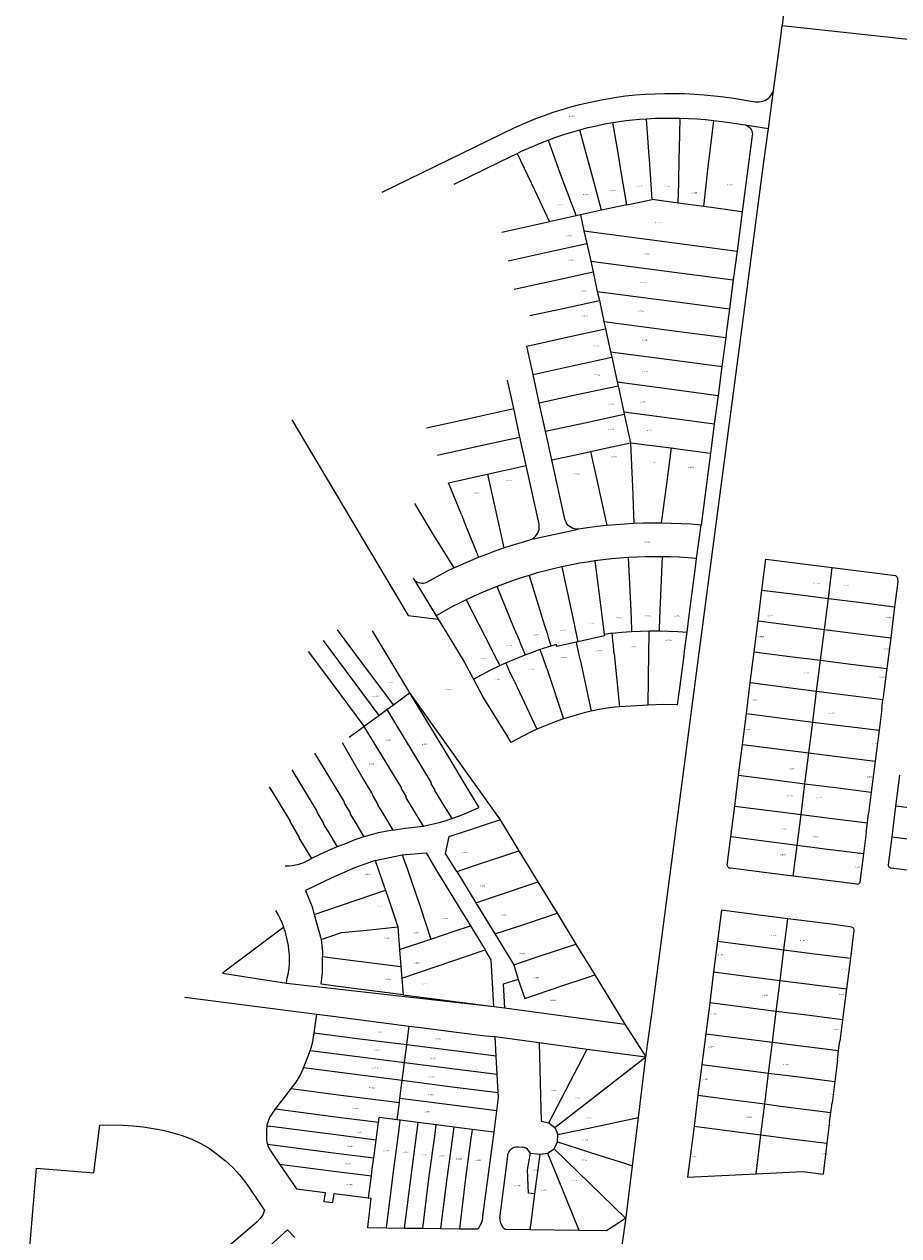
# Model space of a CAD drawing. Header units: metres. Extents: x 167994 to 179068, y 384202 to 399703.
# Tile 9 of 19: x 177426 to 177687, y 387469 to 387831. Entities that reach past the tile are written whole.
import ezdxf
from ezdxf.enums import TextEntityAlignment as Align

# ---------------------------------------------------------------- set-up
doc = ezdxf.new("R2010")
doc.units = ezdxf.units.M
doc.layers.get('0').update_dxf_attribs({"lineweight": 18})
doc.layers.add('B-WE-KG-GRENS_PERCEEL-G', color=150, linetype='Continuous', lineweight=18, true_color=0x007fff)
doc.layers.add('B-WE-KG-GRENS_PERCEEL-S', color=150, linetype='Continuous', lineweight=18, true_color=0x007fff)
doc.styles.add('NLCS-ISO', font='NLCS-ISO.ttf')

# ---------------------------------------------------------------- blocks, each defined once
blk = doc.blocks.new('SKG-PERCEELNUMMER-SO')
at = {"style": 'NLCS-ISO', "oblique": 10, "flags": 1}
for tag, p in [('GEMEENTECODE', (0, 2.6)), ('PERCEELGROOTTE', (0, -2.4))]:
    blk.add_attdef(tag, text='', height=1.8, dxfattribs=at).set_placement(p, align=Align.MIDDLE_CENTER)
at = {"style": 'NLCS-ISO', "oblique": 10}
blk.add_attdef('SECTIE', text='', height=1.8, dxfattribs=at).set_placement((-0.5, 0), align=Align.MIDDLE_RIGHT)
blk.add_attdef('PERCEELNUMMER', text='', height=1.8, dxfattribs=at).set_placement((0.5, 0), align=Align.MIDDLE_LEFT)

msp = doc.modelspace()

# ---------------------------------------------------------------- linework, layer by layer
at = {"layer": 'B-WE-KG-GRENS_PERCEEL-G', "flags": 128}
for points in [[(177658.685, 387887.769), (177652.527, 387830.838)], [(177649.91, 387811.463), (177652.079, 387827.523), (177652.527, 387830.838)], [(177652.527, 387830.838), (177723.261, 387823.213)], [(177576.271, 387801.992), (177578.844, 387803.032), (177581.443, 387804.008), (177584.065, 387804.918), (177586.709, 387805.763), (177589.373, 387806.542), (177592.056, 387807.255), (177594.755, 387807.9), (177597.47, 387808.478), (177600.198, 387808.988), (177602.939, 387809.43), (177605.689, 387809.804)], [(177605.689, 387809.804), (177608.62, 387810.102), (177611.557, 387810.329), (177614.499, 387810.482), (177617.443, 387810.563), (177620.389, 387810.572), (177623.334, 387810.508), (177626.277, 387810.371), (177629.215, 387810.162), (177632.148, 387809.88), (177635.072, 387809.527), (177637.987, 387809.101)], [(177637.987, 387809.101), (177644.428, 387808.068)], [(177644.428, 387808.068), (177645.01, 387808.011), (177645.595, 387808.024), (177646.175, 387808.105), (177646.74, 387808.254), (177647.285, 387808.47), (177647.799, 387808.748), (177648.278, 387809.085), (177648.713, 387809.476), (177649.099, 387809.916), (177649.43, 387810.398), (177649.701, 387810.916), (177649.91, 387811.463)], [(177648.373, 387800.079), (177649.91, 387811.463)], [(177532.906, 387781.072), (177572.622, 387800.381), (177576.271, 387801.992)], [(177592.043, 387799.705), (177594.495, 387800.339), (177596.962, 387800.912), (177599.443, 387801.425), (177601.935, 387801.876)], [(177601.935, 387801.876), (177603.862, 387802.181), (177605.794, 387802.45), (177607.731, 387802.683)], [(177603.541, 387792.151), (177603.442, 387792.757), (177601.935, 387801.876)], [(177607.731, 387802.683), (177609.858, 387802.865), (177611.988, 387803.009)], [(177611.988, 387803.009), (177614.498, 387803.13), (177617.01, 387803.198), (177619.523, 387803.212), (177622.035, 387803.173)], [(177612.741, 387791.73), (177611.988, 387803.009)], [(177621.741, 387791.318), (177621.799, 387793.988), (177622.035, 387803.173)], [(177622.035, 387803.173), (177624.545, 387803.08), (177627.053, 387802.934), (177629.557, 387802.735), (177632.056, 387802.484)], [(177630.666, 387790.91), (177632.056, 387802.484)], [(177632.056, 387802.484), (177634.432, 387802.194), (177636.801, 387801.857)], [(177636.801, 387801.857), (177641.395, 387801.151)], [(177641.395, 387801.151), (177641.841, 387801.001), (177642.256, 387800.781), (177642.631, 387800.496), (177642.954, 387800.155), (177643.218, 387799.765), (177643.415, 387799.338), (177643.54, 387798.885), (177643.59, 387798.418), (177643.564, 387797.948)], [(177641.395, 387801.151), (177648.373, 387800.079)], [(177582.523, 387796.612), (177584.874, 387797.471), (177587.246, 387798.273), (177589.636, 387799.018), (177592.043, 387799.705)], [(177593.949, 387792.59), (177592.043, 387799.705)], [(177643.564, 387797.948), (177642.566, 387790.367)], [(177647.035, 387790.163), (177648.373, 387800.079)], [(177574.995, 387793.458), (177575.263, 387793.59), (177579.322, 387795.336)], [(177579.322, 387795.336), (177580.917, 387795.987), (177582.523, 387796.612)], [(177582.523, 387796.612), (177583.823, 387793.054)], [(177568.119, 387790.084), (177573.325, 387792.638)], [(177573.325, 387792.638), (177574.995, 387793.458)], [(177573.325, 387792.638), (177578.471, 387781.725), (177582.947, 387772.215)], [(177583.823, 387793.054), (177585.684, 387787.965), (177587.847, 387782.054), (177590.922, 387773.986)], [(177598.492, 387775.643), (177595.187, 387787.97), (177593.949, 387792.59)], [(177606.06, 387777.243), (177604.457, 387786.553), (177603.541, 387792.151)], [(177613.635, 387778.828), (177612.797, 387790.895), (177612.741, 387791.73)], [(177621.409, 387777.763), (177621.581, 387783.889), (177621.741, 387791.318)], [(177629.051, 387776.716), (177630.608, 387790.429), (177630.666, 387790.91)], [(177640.235, 387738.431), (177647.035, 387790.163)], [(177642.566, 387790.367), (177640.563, 387775.152)], [(177554.496, 387783.458), (177568.119, 387790.084)], [(177566.952, 387789.499), (177568.119, 387790.084)], [(177606.06, 387777.243), (177598.492, 387775.643)], [(177606.06, 387777.243), (177613.635, 387778.828)], [(177621.409, 387777.763), (177613.635, 387778.828)], [(177629.051, 387776.716), (177621.409, 387777.763)], [(177640.563, 387775.152), (177629.051, 387776.716)], [(177582.947, 387772.215), (177582.532, 387772.122), (177577.652, 387771.035), (177568.683, 387769.037)], [(177590.922, 387773.986), (177583.796, 387772.404), (177582.947, 387772.215)], [(177592.22, 387774.27), (177590.922, 387773.986)], [(177598.492, 387775.643), (177592.22, 387774.27)], [(177592.22, 387774.27), (177593.267, 387769.512)], [(177640.563, 387775.152), (177639.022, 387763.443)], [(177593.267, 387769.512), (177594.101, 387765.729)], [(177593.267, 387769.512), (177627.123, 387765.007), (177639.022, 387763.443)], [(177570.559, 387760.517), (177582.283, 387763.12), (177594.101, 387765.729)], [(177594.101, 387765.729), (177595.274, 387760.416)], [(177639.022, 387763.443), (177637.887, 387754.819)], [(177595.274, 387760.416), (177595.985, 387757.19)], [(177595.274, 387760.416), (177622.534, 387756.83), (177637.887, 387754.819)], [(177572.422, 387752.053), (177587.546, 387755.341), (177595.985, 387757.19)], [(177595.985, 387757.19), (177597.254, 387751.408)], [(177637.887, 387754.819), (177636.752, 387746.198)], [(177597.254, 387751.408), (177597.852, 387748.712)], [(177597.254, 387751.408), (177624.854, 387747.746), (177636.752, 387746.198)], [(177577.068, 387744.137), (177586.019, 387746.097), (177597.852, 387748.712)], [(177597.852, 387748.712), (177599.235, 387742.439)], [(177636.752, 387746.198), (177635.783, 387738.833)], [(177576.171, 387735.022), (177591.277, 387738.358), (177599.725, 387740.21)], [(177599.235, 387742.439), (177599.725, 387740.21)], [(177599.235, 387742.439), (177620.259, 387739.599), (177635.62, 387737.591)], [(177599.725, 387740.21), (177601.23, 387733.371)], [(177627.737, 387643.347), (177640.235, 387738.431)], [(177635.62, 387737.591), (177634.482, 387728.945)], [(177635.783, 387738.833), (177635.62, 387737.591)], [(177578.036, 387726.55), (177576.171, 387735.022)], [(177601.23, 387733.371), (177601.6, 387731.702)], [(177601.23, 387733.371), (177622.58, 387730.527), (177634.482, 387728.945)], [(177578.036, 387726.55), (177589.753, 387729.122), (177601.6, 387731.702)], [(177601.6, 387731.702), (177603.214, 387724.343)], [(177634.482, 387728.945), (177633.345, 387720.309)], [(177579.907, 387718.049), (177578.036, 387726.55)], [(177572.273, 387716.353), (177570.409, 387724.848)], [(177579.907, 387718.049), (177591.612, 387720.643), (177603.46, 387723.214)], [(177603.214, 387724.343), (177603.46, 387723.214)], [(177603.214, 387724.343), (177618, 387722.336), (177633.345, 387720.309)], [(177603.46, 387723.214), (177605.181, 387715.327)], [(177581.774, 387709.569), (177579.907, 387718.049)], [(177633.345, 387720.309), (177632.209, 387711.681)], [(177546.177, 387710.615), (177557.166, 387713.03), (177563.312, 387714.382), (177572.273, 387716.353)], [(177574.14, 387707.843), (177572.273, 387716.353)], [(177581.774, 387709.569), (177593.477, 387712.135), (177605.311, 387714.698)], [(177605.181, 387715.327), (177605.311, 387714.698)], [(177632.209, 387711.681), (177620.322, 387713.276), (177605.181, 387715.327)], [(177605.311, 387714.698), (177607.194, 387706.138)], [(177505.958, 387713.018), (177540.74, 387654.565), (177549.648, 387653.416)], [(177632.209, 387711.681), (177631.067, 387703.005)], [(177549.479, 387702.407), (177562.436, 387705.284), (177571.216, 387707.207), (177574.14, 387707.843)], [(177576.01, 387699.323), (177574.14, 387707.843)], [(177583.656, 387701.023), (177581.774, 387709.569)], [(177583.656, 387701.023), (177592.609, 387702.986), (177595.227, 387703.56)], [(177595.227, 387703.56), (177597.493, 387704.057), (177598.749, 387704.333), (177607.194, 387706.138)], [(177595.227, 387703.56), (177597.396, 387693.673), (177600.081, 387681.42)], [(177607.194, 387706.138), (177619.182, 387704.608), (177619.36, 387704.584)], [(177607.194, 387706.138), (177607.445, 387699.385), (177607.762, 387693.052), (177608.205, 387681.99)], [(177619.36, 387704.584), (177618.02, 387694.555), (177616.371, 387682.084)], [(177619.36, 387704.584), (177621.986, 387704.23), (177631.067, 387703.005)], [(177587.561, 387683.287), (177583.656, 387701.023)], [(177631.067, 387703.005), (177628.244, 387681.562)], [(177552.757, 387694.214), (177564.32, 387696.75), (177564.418, 387696.772)], [(177564.418, 387696.772), (177567.064, 387697.354), (177576.01, 387699.323)], [(177564.418, 387696.772), (177566.592, 387686.913), (177569.292, 387674.713)], [(177579.854, 387681.809), (177576.01, 387699.323)], [(177556.623, 387684.708), (177552.757, 387694.214)], [(177542.588, 387688.038), (177547.836, 387679.35), (177554.362, 387668.721)], [(177556.623, 387684.708), (177557.687, 387682.034), (177561.744, 387671.916)], [(177577.645, 387677.285), (177578.104, 387677.565), (177578.525, 387677.901), (177578.9, 387678.288), (177579.223, 387678.718), (177579.489, 387679.186), (177579.694, 387679.684), (177579.835, 387680.203), (177579.909, 387680.736), (177579.915, 387681.274), (177579.854, 387681.809)], [(177591.487, 387680.287), (177590.951, 387680.301), (177590.423, 387680.39), (177589.912, 387680.551), (177589.428, 387680.781), (177588.98, 387681.076), (177588.578, 387681.43), (177588.229, 387681.836), (177587.94, 387682.287), (177587.716, 387682.774), (177587.561, 387683.287)], [(177608.205, 387681.99), (177605.493, 387681.853), (177602.785, 387681.663), (177600.081, 387681.42)], [(177616.073, 387682.085), (177613.45, 387682.104), (177610.827, 387682.072), (177608.205, 387681.99)], [(177616.371, 387682.084), (177616.073, 387682.085)], [(177628.244, 387681.562), (177625.28, 387681.78), (177622.313, 387681.94), (177619.343, 387682.041), (177616.371, 387682.084)], [(177626.868, 387671.585), (177628.244, 387681.562)], [(177577.645, 387677.285), (177591.487, 387680.287)], [(177600.081, 387681.42), (177597.209, 387681.102), (177594.344, 387680.725), (177591.487, 387680.287)], [(177561.744, 387671.916), (177564.243, 387672.893), (177566.759, 387673.826), (177569.292, 387674.713)], [(177569.292, 387674.713), (177572.06, 387675.624), (177574.844, 387676.481), (177577.645, 387677.285)], [(177555.776, 387669.37), (177558.746, 387670.675), (177561.744, 387671.916)], [(177596.533, 387670.833), (177594.216, 387670.494), (177591.904, 387670.115), (177589.6, 387669.697)], [(177606.508, 387671.832), (177604.008, 387671.651), (177601.511, 387671.424), (177599.019, 387671.151), (177596.533, 387670.833)], [(177596.533, 387670.833), (177598.517, 387655.278)], [(177616.623, 387672.091), (177614.093, 387672.096), (177611.563, 387672.055), (177609.035, 387671.967), (177606.508, 387671.832)], [(177606.508, 387671.832), (177607.217, 387656.042)], [(177616.623, 387672.091), (177615.959, 387656.051)], [(177626.868, 387671.585), (177624.311, 387671.783), (177621.75, 387671.934), (177619.187, 387672.037), (177616.623, 387672.091)], [(177624.092, 387649.555), (177624.846, 387655.322), (177626.446, 387668.188), (177626.868, 387671.585)], [(177646.463, 387662.132), (177647.625, 387671.338)], [(177647.625, 387671.338), (177667.459, 387668.831)], [(177546.273, 387664.449), (177548.257, 387665.589), (177550.267, 387666.681), (177552.302, 387667.726), (177554.362, 387668.721)], [(177554.362, 387668.721), (177555.776, 387669.37)], [(177586.647, 387669.078), (177584.191, 387668.509), (177581.745, 387667.893), (177579.312, 387667.231), (177576.892, 387666.524)], [(177589.6, 387669.697), (177586.647, 387669.078)], [(177586.647, 387669.078), (177589.925, 387653.81)], [(177666.293, 387659.614), (177667.459, 387668.831)], [(177667.459, 387668.831), (177686.327, 387666.448)], [(177542.205, 387665.632), (177542.521, 387665.231), (177542.895, 387664.883), (177543.319, 387664.598), (177543.781, 387664.381), (177544.272, 387664.238), (177544.778, 387664.173), (177545.289, 387664.187), (177545.791, 387664.28), (177546.273, 387664.449)], [(177542.205, 387665.632), (177549.055, 387654.381)], [(177576.892, 387666.524), (177574.48, 387665.768), (177572.084, 387664.967), (177569.703, 387664.121), (177567.338, 387663.229)], [(177576.892, 387666.524), (177581.477, 387651.578)], [(177686.927, 387665.568), (177687.016, 387664.56), (177686.077, 387657.076)], [(177686.327, 387666.448), (177686.561, 387666.297), (177686.747, 387666.09), (177686.872, 387665.841), (177686.927, 387665.568)], [(177567.338, 387663.229), (177564.991, 387662.292), (177562.662, 387661.311), (177560.353, 387660.286), (177558.063, 387659.217)], [(177572.52, 387650.467), (177567.338, 387663.229)], [(177645.298, 387652.909), (177646.463, 387662.132)], [(177646.463, 387662.132), (177657.183, 387660.762), (177666.293, 387659.614)], [(177554.004, 387657.188), (177549.055, 387654.381)], [(177558.063, 387659.217), (177556.024, 387658.219), (177554.004, 387657.188)], [(177558.063, 387659.217), (177561.834, 387651.845)], [(177665.123, 387650.361), (177666.293, 387659.614)], [(177666.293, 387659.614), (177675.403, 387658.465), (177686.077, 387657.076)], [(177686.077, 387657.076), (177684.922, 387647.875)], [(177549.055, 387654.381), (177549.648, 387653.416)], [(177549.648, 387653.416), (177551.755, 387649.995), (177557.485, 387640.686), (177560.237, 387635.513)], [(177589.925, 387653.81), (177591.155, 387648.064)], [(177598.517, 387655.278), (177599.334, 387648.87)], [(177607.217, 387656.042), (177607.457, 387650.473)], [(177615.959, 387656.051), (177615.734, 387650.673)], [(177644.134, 387643.691), (177645.298, 387652.909)], [(177645.298, 387652.909), (177665.123, 387650.361)], [(177536.333, 387627.86), (177524.192, 387644.08), (177519.573, 387650.253)], [(177529.97, 387649.9), (177541.12, 387631.38)], [(177561.834, 387651.845), (177565.309, 387645.051)], [(177573.256, 387648.655), (177572.52, 387650.467)], [(177581.477, 387651.578), (177582.217, 387649.217)], [(177582.217, 387649.217), (177582.588, 387648.035), (177583.197, 387646.095)], [(177601.711, 387649.214), (177599.334, 387648.87)], [(177601.711, 387649.214), (177604.598, 387649.489), (177607.49, 387649.708)], [(177601.776, 387648.466), (177601.711, 387649.214)], [(177607.457, 387650.473), (177607.49, 387649.708)], [(177607.49, 387649.708), (177610.108, 387649.855), (177612.728, 387649.956)], [(177612.672, 387645.289), (177612.695, 387647.178), (177612.729, 387649.202)], [(177612.729, 387649.202), (177612.728, 387649.956)], [(177612.728, 387649.956), (177615.703, 387649.926)], [(177615.734, 387650.673), (177615.703, 387649.926)], [(177615.703, 387649.926), (177618.501, 387649.849), (177621.298, 387649.725), (177624.092, 387649.555)], [(177623.354, 387643.912), (177624.092, 387649.555)], [(177663.956, 387641.142), (177665.123, 387650.361)], [(177665.123, 387650.361), (177672.891, 387649.363), (177684.922, 387647.875)], [(177515.281, 387647.047), (177519.902, 387640.87), (177531.955, 387624.641)], [(177573.256, 387648.655), (177574.575, 387645.316), (177575.351, 387643.447)], [(177580.17, 387644.414), (177583.413, 387645.408)], [(177583.197, 387646.095), (177583.413, 387645.408)], [(177583.413, 387645.408), (177585.035, 387645.905)], [(177585.18, 387645.246), (177585.035, 387645.905)], [(177591, 387646.529), (177585.18, 387645.246)], [(177591.462, 387646.632), (177591, 387646.529)], [(177591.433, 387644.508), (177591, 387646.529)], [(177591.155, 387648.064), (177591.462, 387646.632)], [(177595.427, 387647.513), (177591.462, 387646.632)], [(177599.395, 387648.394), (177595.427, 387647.513)], [(177599.334, 387648.87), (177599.395, 387648.394)], [(177601.93, 387646.674), (177601.776, 387648.466)], [(177602.318, 387643.013), (177601.95, 387646.446), (177601.93, 387646.674)], [(177684.922, 387647.875), (177683.765, 387638.65)], [(177527.617, 387621.451), (177515.564, 387637.64), (177510.924, 387643.793)], [(177565.309, 387645.051), (177566.865, 387642.012), (177567.782, 387640.209)], [(177569.898, 387640.419), (177572.757, 387641.613), (177575.637, 387642.756)], [(177575.351, 387643.447), (177575.637, 387642.756)], [(177575.637, 387642.756), (177577.896, 387643.605), (177580.17, 387644.414)], [(177580.392, 387643.737), (177580.17, 387644.414)], [(177581.022, 387641.817), (177580.392, 387643.737)], [(177582.125, 387638.659), (177581.022, 387641.817)], [(177592.101, 387641.392), (177591.433, 387644.508)], [(177602.318, 387643.013), (177603.873, 387627.235)], [(177612.406, 387627.704), (177612.65, 387643.446)], [(177612.65, 387643.446), (177612.672, 387645.289)], [(177613.541, 387535.353), (177627.737, 387643.347)], [(177621.211, 387627.776), (177621.791, 387632.126), (177623.184, 387642.609), (177623.354, 387643.912)], [(177642.968, 387634.457), (177644.134, 387643.691)], [(177644.134, 387643.691), (177654.832, 387642.313), (177663.956, 387641.142)], [(177560.237, 387635.513), (177562.842, 387636.905), (177565.469, 387638.257), (177568.116, 387639.568)], [(177567.782, 387640.209), (177568.116, 387639.568)], [(177568.116, 387639.568), (177569.898, 387640.419)], [(177570.19, 387639.779), (177569.898, 387640.419)], [(177571.034, 387637.925), (177570.19, 387639.779)], [(177582.125, 387638.659), (177587.188, 387623.61)], [(177592.101, 387641.392), (177595.416, 387625.886)], [(177662.787, 387631.903), (177663.956, 387641.142)], [(177663.956, 387641.142), (177673.048, 387639.976), (177683.765, 387638.65)], [(177683.765, 387638.65), (177682.6, 387629.369)], [(177560.237, 387635.513), (177563.27, 387629.812), (177570.08, 387618.777), (177571.419, 387616.607)], [(177572.541, 387634.825), (177571.034, 387637.925)], [(177572.541, 387634.825), (177579.221, 387620.518)], [(177641.803, 387625.229), (177642.968, 387634.457)], [(177642.968, 387634.457), (177654.974, 387632.921), (177662.787, 387631.903)], [(177536.333, 387627.86), (177541.12, 387631.38)], [(177541.12, 387631.38), (177568.2, 387593.48)], [(177541.12, 387631.38), (177553.04, 387611.65), (177557.7, 387603.96), (177561.84, 387597.09)], [(177661.621, 387622.686), (177662.787, 387631.903)], [(177662.787, 387631.903), (177670.625, 387630.881), (177682.6, 387629.369)], [(177534.32, 387626.38), (177536.333, 387627.86)], [(177603.873, 387627.235), (177602.554, 387627.163)], [(177612.406, 387627.704), (177603.873, 387627.235)], [(177621.211, 387627.776), (177616.963, 387627.955), (177612.406, 387627.704)], [(177682.255, 387626.607), (177682.6, 387629.369)], [(177527.617, 387621.451), (177531.955, 387624.641)], [(177531.955, 387624.641), (177534.32, 387626.38)], [(177534.32, 387626.38), (177547.55, 387604.53), (177547.42, 387604.45), (177548.73, 387602.27), (177548.6, 387602.19), (177550.78, 387598.6), (177553.75, 387593.82)], [(177587.188, 387623.61), (177585.168, 387622.912), (177583.166, 387622.163), (177581.183, 387621.365), (177579.221, 387620.518)], [(177595.416, 387625.886), (177593.338, 387625.395), (177591.273, 387624.851), (177589.223, 387624.256), (177587.188, 387623.61)], [(177602.554, 387627.163), (177600.163, 387626.805), (177597.783, 387626.379), (177595.416, 387625.886)], [(177640.638, 387616.005), (177641.803, 387625.229)], [(177641.803, 387625.229), (177652.5, 387623.876), (177661.621, 387622.686)], [(177682.255, 387626.607), (177681.448, 387620.217)], [(177523.075, 387618.109), (177527.52, 387621.38)], [(177527.52, 387621.38), (177527.617, 387621.451)], [(177527.52, 387621.38), (177538.72, 387602.93), (177538.58, 387602.85), (177540.08, 387600.34), (177539.94, 387600.25), (177541.94, 387596.97), (177545.21, 387591.57)], [(177579.221, 387620.518), (177577.098, 387619.533), (177575.003, 387618.492)], [(177660.455, 387613.473), (177661.621, 387622.686)], [(177661.621, 387622.686), (177670.754, 387621.495), (177681.448, 387620.217)], [(177681.448, 387620.217), (177680.278, 387610.962)], [(177520.97, 387616.56), (177527.17, 387605.81), (177530.09, 387600.99), (177529.95, 387600.91), (177531.7, 387598.01), (177531.55, 387597.92), (177533.31, 387595.03), (177536.13, 387590.37)], [(177575.003, 387618.492), (177571.419, 387616.607)], [(177512.71, 387613.41), (177521.67, 387598.66), (177521.54, 387598.58), (177523.46, 387595.37), (177523.33, 387595.29), (177524.9, 387592.72), (177527.51, 387588.38)], [(177639.475, 387606.791), (177640.638, 387616.005)], [(177640.638, 387616.005), (177660.455, 387613.473)], [(177659.289, 387604.254), (177660.455, 387613.473)], [(177660.455, 387613.473), (177668.253, 387612.477), (177680.278, 387610.962)], [(177680.278, 387610.962), (177679.112, 387601.738)], [(177505.96, 387608.38), (177513.47, 387596.02), (177513.33, 387595.94), (177515.46, 387592.35), (177515.33, 387592.27), (177516.68, 387590.05), (177519.51, 387585.34)], [(177638.308, 387597.552), (177639.475, 387606.791)], [(177639.475, 387606.791), (177650.174, 387605.434), (177659.289, 387604.254)], [(177686.492, 387597.541), (177687.662, 387606.79)], [(177499.18, 387603.32), (177505.48, 387593.01), (177505.36, 387592.94), (177508.19, 387588.16), (177508.06, 387588.08), (177508.68, 387587.06), (177511.79, 387581.88)], [(177658.122, 387595.027), (177659.289, 387604.254)], [(177659.289, 387604.254), (177668.389, 387603.076), (177679.112, 387601.738)], [(177679.112, 387601.738), (177678.303, 387595.335)], [(177553.75, 387593.82), (177555.804, 387594.558), (177557.838, 387595.349), (177559.85, 387596.193), (177561.84, 387597.09)], [(177637.144, 387588.336), (177638.308, 387597.552)], [(177638.308, 387597.552), (177650.331, 387596.051), (177658.122, 387595.027)], [(177656.954, 387585.79), (177658.122, 387595.027)], [(177658.122, 387595.027), (177665.905, 387594.005), (177677.954, 387592.561)], [(177677.954, 387592.561), (177678.303, 387595.335)], [(177685.328, 387588.34), (177686.492, 387597.541)], [(177709.493, 387594.703), (177705.687, 387595.172), (177686.492, 387597.541)], [(177536.13, 387590.37), (177539.84, 387590.92), (177542.529, 387591.213), (177545.21, 387591.57)], [(177545.21, 387591.57), (177546.944, 387591.915), (177548.667, 387592.312), (177550.376, 387592.763), (177552.071, 387593.266), (177553.75, 387593.82)], [(177555.25, 387577.97), (177551.91, 387583.43), (177553, 387588.44), (177558.15, 387590.13), (177565.66, 387592.64), (177568.2, 387593.48)], [(177568.2, 387593.48), (177573.84, 387584.22)], [(177677.593, 387589.694), (177677.954, 387592.561)], [(177527.51, 387588.38), (177524.819, 387587.433), (177522.151, 387586.419), (177519.51, 387585.34)], [(177536.13, 387590.37), (177533.95, 387589.989), (177531.784, 387589.53), (177529.637, 387588.993), (177527.51, 387588.38)], [(177636.082, 387579.928), (177637.144, 387588.336)], [(177656.954, 387585.79), (177647.842, 387586.99), (177637.144, 387588.336)], [(177677.593, 387589.694), (177676.786, 387583.312)], [(177684.276, 387580.022), (177685.328, 387588.34)], [(177685.328, 387588.34), (177696.037, 387586.982), (177709.767, 387585.327)], [(177519.51, 387585.34), (177516.907, 387584.253), (177514.333, 387583.1), (177511.79, 387581.88)], [(177555.25, 387577.97), (177563.56, 387580.79), (177571.07, 387583.29), (177573.84, 387584.22)], [(177573.84, 387584.22), (177579.52, 387574.9)], [(177655.791, 387576.585), (177656.954, 387585.79)], [(177676.786, 387583.312), (177666.061, 387584.592), (177656.954, 387585.79)], [(177503.95, 387579.68), (177504.983, 387579.691), (177506.012, 387579.78), (177507.032, 387579.946), (177508.036, 387580.187), (177509.02, 387580.503), (177509.977, 387580.892), (177510.902, 387581.352), (177511.79, 387581.88)], [(177530.87, 387581.32), (177524.97, 387579.18), (177517.7, 387576.02), (177515.43, 387574.91), (177510.01, 387572.29), (177512, 387567.47), (177512.64, 387565.18)], [(177530.87, 387581.32), (177538.91, 387582.95)], [(177530.87, 387581.32), (177532.96, 387575.23), (177533.93, 387572.38)], [(177538.91, 387582.95), (177546.12, 387583.61), (177549.03, 387578.61), (177559.34, 387561.8)], [(177538.91, 387582.95), (177540.42, 387578.92), (177544.26, 387567.58), (177547.5, 387557.81)], [(177676.786, 387583.312), (177675.712, 387574.826)], [(177555.25, 387577.97), (177560.93, 387568.67)], [(177637.018, 387578.962), (177636.778, 387579.01), (177636.557, 387579.114), (177636.367, 387579.267), (177636.219, 387579.462), (177636.122, 387579.687), (177636.082, 387579.928)], [(177655.791, 387576.585), (177650.96, 387577.18), (177637.018, 387578.962)], [(177674.78, 387574.187), (177660.625, 387575.99), (177655.791, 387576.585)], [(177685.11, 387578.992), (177684.869, 387579.044), (177684.651, 387579.159), (177684.471, 387579.327), (177684.343, 387579.538), (177684.277, 387579.776), (177684.276, 387580.022)], [(177709.986, 387577.041), (177702.521, 387576.823), (177685.11, 387578.992)], [(177560.93, 387568.67), (177577.2, 387574.13), (177579.52, 387574.9)], [(177579.52, 387574.9), (177585.25, 387565.53)], [(177675.712, 387574.826), (177675.657, 387574.621), (177675.546, 387574.44), (177675.39, 387574.297), (177675.2, 387574.202), (177674.991, 387574.165), (177674.78, 387574.187)], [(177512.64, 387565.18), (177533.93, 387572.38)], [(177533.93, 387572.38), (177535.3, 387568.35), (177537.63, 387561.47)], [(177503.54, 387561.366), (177503.039, 387562.65), (177502.477, 387563.909), (177501.855, 387565.14), (177501.175, 387566.339)], [(177560.93, 387568.67), (177566.62, 387559.38)], [(177654.19, 387563.871), (177646.395, 387564.869), (177634.356, 387566.396), (177633.185, 387557.185)], [(177512.64, 387565.18), (177514.75, 387557.67)], [(177566.62, 387559.38), (177574.66, 387562.01), (177582.04, 387564.47), (177585.25, 387565.53)], [(177585.25, 387565.53), (177590.84, 387556.32)], [(177653.036, 387554.596), (177654.19, 387563.871)], [(177673.361, 387561.409), (177667.952, 387562.117), (177654.19, 387563.871)], [(177503.54, 387561.366), (177485.23, 387547.63)], [(177504.05, 387559.83), (177503.806, 387560.601), (177503.54, 387561.366)], [(177504.98, 387547.76), (177505.134, 387549.107), (177505.224, 387550.459), (177505.249, 387551.814), (177505.21, 387553.169), (177505.106, 387554.52), (177504.937, 387555.865), (177504.705, 387557.2), (177504.409, 387558.523), (177504.05, 387559.83)], [(177514.75, 387557.67), (177520.83, 387559.74), (177528.37, 387560.47), (177537.63, 387561.47)], [(177537.63, 387561.47), (177538.17, 387554.67)], [(177547.5, 387557.81), (177554.43, 387560.13), (177559.34, 387561.8)], [(177559.34, 387561.8), (177563.75, 387554.59)], [(177566.62, 387559.38), (177572.3, 387550.09)], [(177673.923, 387560.504), (177672.867, 387552.127)], [(177673.361, 387561.409), (177673.555, 387561.293), (177673.716, 387561.135), (177673.835, 387560.943), (177673.905, 387560.729), (177673.923, 387560.504)], [(177514.75, 387557.67), (177515.12, 387554), (177515.12, 387552.57)], [(177538.17, 387554.67), (177547.5, 387557.81)], [(177572.3, 387550.09), (177579.59, 387552.57), (177590.84, 387556.32)], [(177590.84, 387556.32), (177596.51, 387547.07)], [(177633.185, 387557.185), (177632.013, 387547.966)], [(177633.185, 387557.185), (177643.915, 387555.813), (177653.036, 387554.596)], [(177539.24, 387541.15), (177519.85, 387543.67), (177514.68, 387544.33), (177515.14, 387547.71), (177515.12, 387552.57)], [(177515.12, 387552.57), (177518.85, 387552.1), (177538.57, 387549.57)], [(177538.17, 387554.67), (177538.57, 387549.57)], [(177538.84, 387546.16), (177563.75, 387554.59)], [(177566.34, 387537.65), (177565.57, 387551.62), (177563.75, 387554.59)], [(177651.896, 387545.435), (177653.036, 387554.596)], [(177653.036, 387554.596), (177662.132, 387553.384), (177672.867, 387552.127)], [(177672.867, 387552.127), (177671.702, 387542.888)], [(177485.23, 387547.63), (177504.33, 387544.61)], [(177504.33, 387544.61), (177504.596, 387546.197), (177504.98, 387547.76)], [(177538.57, 387549.57), (177538.84, 387546.16)], [(177572.3, 387550.09), (177573.63, 387545.74)], [(177632.013, 387547.966), (177630.841, 387538.742)], [(177632.013, 387547.966), (177644.043, 387546.446), (177651.896, 387545.435)], [(177504.33, 387544.61), (177566.34, 387537.65)], [(177538.84, 387546.16), (177539.24, 387541.15)], [(177573.63, 387545.74), (177569.15, 387544.28), (177569.54, 387537.29)], [(177573.63, 387545.74), (177575.63, 387540.08), (177586.61, 387543.83), (177594.23, 387546.33), (177596.51, 387547.07)], [(177596.51, 387547.07), (177605.44, 387532.42)], [(177650.748, 387536.206), (177651.896, 387545.435)], [(177651.896, 387545.435), (177671.702, 387542.888)], [(177474.01, 387540.44), (177513.4, 387535.35)], [(177539.24, 387541.15), (177566.34, 387537.65)], [(177671.702, 387542.888), (177670.538, 387533.663)], [(177566.34, 387537.65), (177569.54, 387537.29)], [(177569.54, 387537.29), (177605.44, 387532.42)], [(177630.841, 387538.742), (177629.669, 387529.519)], [(177650.748, 387536.206), (177641.569, 387537.393), (177630.841, 387538.742)], [(177512.627, 387529.773), (177513.4, 387535.35)], [(177513.4, 387535.35), (177518.24, 387534.74), (177541.019, 387531.819)], [(177611.76, 387522.59), (177613.541, 387535.353)], [(177649.598, 387526.961), (177650.748, 387536.206)], [(177670.538, 387533.663), (177659.832, 387535.032), (177650.748, 387536.206)], [(177670.538, 387533.663), (177669.733, 387527.281)], [(177511.436, 387524.494), (177511.704, 387525.3), (177512.251, 387527.061), (177512.627, 387529.773)], [(177512.627, 387529.773), (177526.23, 387528.023), (177540.313, 387526.254)], [(177540.313, 387526.254), (177541.019, 387531.819)], [(177541.019, 387531.819), (177541.79, 387531.72), (177544.47, 387531.36), (177555.14, 387529.99), (177563.85, 387528.89), (177566.74, 387528.66)], [(177605.44, 387532.42), (177611.76, 387522.59)], [(177629.669, 387529.519), (177628.499, 387520.313)], [(177629.669, 387529.519), (177649.598, 387526.961)], [(177539.634, 387520.904), (177540.308, 387526.214)], [(177540.308, 387526.214), (177540.313, 387526.254)], [(177567.062, 387522.797), (177554.422, 387524.39), (177540.308, 387526.214)], [(177566.74, 387528.66), (177579.83, 387526.91)], [(177567.062, 387522.797), (177566.74, 387528.66)], [(177579.83, 387526.91), (177580.2, 387514.88), (177580.51, 387503.41), (177582.73, 387502.9)], [(177579.83, 387526.91), (177594.22, 387524.89)], [(177648.451, 387517.742), (177649.598, 387526.961)], [(177649.598, 387526.961), (177657.334, 387525.968), (177669.371, 387524.464)], [(177669.371, 387524.464), (177669.733, 387527.281)], [(177509.457, 387519.304), (177509.657, 387519.789), (177510.468, 387521.827), (177510.853, 387522.837), (177511.436, 387524.494)], [(177511.436, 387524.494), (177525.544, 387522.674), (177539.634, 387520.904)], [(177567.363, 387517.316), (177567.062, 387522.797)], [(177582.73, 387502.9), (177594.22, 387524.89)], [(177584.52, 387501.47), (177595.19, 387509.72), (177611.76, 387522.59)], [(177594.22, 387524.89), (177611.76, 387522.59)], [(177609.54, 387504.51), (177611.76, 387522.59)], [(177669.006, 387521.631), (177669.371, 387524.464)], [(177506.57, 387514.13), (177507.247, 387515.076), (177507.872, 387516.059), (177508.441, 387517.073), (177508.955, 387518.118), (177509.41, 387519.189)], [(177509.41, 387519.189), (177509.457, 387519.304)], [(177538.949, 387515.51), (177524.858, 387517.326), (177509.457, 387519.304)], [(177538.949, 387515.51), (177539.628, 387520.857)], [(177539.628, 387520.857), (177539.634, 387520.904)], [(177567.363, 387517.316), (177553.734, 387519.034), (177539.628, 387520.857)], [(177628.499, 387520.313), (177627.329, 387511.109)], [(177628.499, 387520.313), (177639.217, 387518.927), (177648.451, 387517.742)], [(177669.006, 387521.631), (177668.201, 387515.227)], [(177538.268, 387510.143), (177538.949, 387515.51)], [(177567.663, 387511.836), (177553.046, 387513.678), (177538.949, 387515.51)], [(177567.663, 387511.836), (177567.363, 387517.316)], [(177647.304, 387508.525), (177648.451, 387517.742)], [(177648.451, 387517.742), (177657.486, 387516.584), (177668.201, 387515.227)], [(177668.201, 387515.227), (177667.398, 387508.839)], [(177501.1, 387507.024), (177503.743, 387510.462), (177505.801, 387513.132)], [(177505.801, 387513.132), (177506.57, 387514.13)], [(177505.801, 387513.132), (177520.639, 387511.192), (177538.112, 387508.911)], [(177567.215, 387506.45), (177567.74, 387510.44), (177567.663, 387511.836)], [(177537.46, 387503.775), (177538.112, 387508.911)], [(177538.112, 387508.911), (177538.268, 387510.143)], [(177567.215, 387506.45), (177552.357, 387508.322), (177538.268, 387510.143)], [(177627.329, 387511.109), (177626.154, 387501.862)], [(177627.329, 387511.109), (177639.352, 387509.573), (177647.304, 387508.525)], [(177646.154, 387499.281), (177647.304, 387508.525)], [(177647.304, 387508.525), (177652.035, 387507.902), (177667.041, 387506.015)], [(177667.041, 387506.015), (177667.398, 387508.839)], [(177500.92, 387506.79), (177500.362, 387506.124), (177499.861, 387505.413), (177499.422, 387504.663), (177499.047, 387503.879), (177498.739, 387503.066), (177498.5, 387502.23)], [(177500.92, 387506.79), (177501.1, 387507.024)], [(177501.1, 387507.024), (177519.78, 387504.597), (177531.842, 387503.054)], [(177531.842, 387503.054), (177532.028, 387504.468)], [(177537.46, 387503.775), (177532.028, 387504.468)], [(177566.377, 387500.08), (177567.215, 387506.45)], [(177585.47, 387499.41), (177596.52, 387501.69), (177604.34, 387503.41), (177609.54, 387504.51)], [(177607.76, 387490.06), (177609.54, 387504.51)], [(177666.683, 387503.176), (177667.041, 387506.015)], [(177425.98, 387445.94), (177429.68, 387489.32), (177439.48, 387488.49), (177446.83, 387487.93), (177448.6, 387502.22), (177451.03, 387502.27), (177455.55, 387502.22), (177458.53, 387502.03), (177461.51, 387501.66), (177464.47, 387501.17), (177467.43, 387500.64), (177470.35, 387499.94), (177473.22, 387499.06), (177476.02, 387497.95), (177478.75, 387496.71), (177481.32, 387495.17), (177483.73, 387493.37), (177486.09, 387491.53), (177488.32, 387489.53), (177490.36, 387487.3), (177492.17, 387484.95), (177495.35, 387480.23), (177497.83, 387476.63), (177497.26, 387475.41), (177496.52, 387474.28), (177495.56, 387473.31), (177487.11, 387465.97)], [(177498.47, 387501.916), (177498.38, 387500.526), (177498.354, 387499.133), (177498.39, 387497.74)], [(177498.5, 387502.23), (177498.485, 387502.073), (177498.47, 387501.916)], [(177531.14, 387497.725), (177519.084, 387499.251), (177499.638, 387501.765), (177498.47, 387501.916)], [(177531.14, 387497.725), (177531.842, 387503.054)], [(177534.225, 387471.494), (177536.341, 387488.31), (177537.942, 387500.24), (177538.37, 387503.659)], [(177538.37, 387503.659), (177537.46, 387503.775)], [(177543.731, 387502.974), (177538.37, 387503.659)], [(177539.642, 387471.432), (177541.698, 387487.63), (177543.731, 387502.974)], [(177549.084, 387502.29), (177543.731, 387502.974)], [(177545.085, 387471.369), (177547.045, 387486.951), (177548.651, 387498.864), (177549.084, 387502.29)], [(177554.452, 387501.604), (177549.084, 387502.29)], [(177550.501, 387471.307), (177552.402, 387486.27), (177554.452, 387501.604)], [(177559.82, 387500.918), (177554.452, 387501.604)], [(177559.82, 387500.918), (177559.325, 387497.52), (177557.759, 387485.59), (177556.103, 387471.242)], [(177566.377, 387500.08), (177559.82, 387500.918)], [(177582.73, 387502.9), (177584.52, 387501.47)], [(177584.52, 387501.47), (177585.47, 387499.41)], [(177626.154, 387501.862), (177624.222, 387486.658), (177644.707, 387487.647)], [(177626.154, 387501.862), (177636.879, 387500.464), (177646.154, 387499.281)], [(177666.683, 387503.176), (177665.875, 387496.78)], [(177498.39, 387497.74), (177498.517, 387497.096), (177498.69, 387496.463)], [(177530.437, 387492.386), (177531.14, 387497.725)], [(177563.08, 387475.03), (177566.377, 387500.08)], [(177584.35, 387495.06), (177585.38, 387497.16)], [(177585.38, 387497.16), (177585.47, 387499.41)], [(177585.38, 387497.16), (177597.71, 387493.17), (177605.37, 387490.82), (177607.76, 387490.06)], [(177644.707, 387487.647), (177646.154, 387499.281)], [(177646.154, 387499.281), (177655.149, 387498.134), (177665.875, 387496.78)], [(177498.69, 387496.463), (177498.905, 387495.851), (177499.162, 387495.256), (177499.46, 387494.68)], [(177498.69, 387496.463), (177518.385, 387493.886), (177530.437, 387492.386)], [(177499.46, 387494.68), (177502.274, 387490.537)], [(177568.07, 387474.41), (177570.471, 387492.907), (177570.491, 387493.157), (177570.532, 387493.4), (177570.62, 387493.737), (177570.756, 387494.065), (177570.972, 387494.453), (177571.223, 387494.771), (177571.473, 387495.013), (177571.735, 387495.225), (177572.022, 387495.401), (177572.437, 387495.586), (177572.916, 387495.718), (177573.354, 387495.755), (177573.68, 387495.75), (177575.03, 387495.65)], [(177577.24, 387493.83), (177576.997, 387494.258), (177576.694, 387494.646), (177576.338, 387494.986), (177575.936, 387495.271), (177575.497, 387495.493), (177575.03, 387495.65)], [(177578.57, 387481.62), (177576.685, 387481.852), (177576.372, 387488.814), (177577.24, 387493.83)], [(177577.24, 387493.83), (177580.12, 387493.55)], [(177578.57, 387481.62), (177580.12, 387493.55)], [(177580.12, 387493.55), (177582.4, 387493.86)], [(177582.4, 387493.86), (177584.35, 387495.06)], [(177582.4, 387493.86), (177586.6, 387483.35), (177589.68, 387475.95), (177591.77, 387470.79)], [(177584.35, 387495.06), (177605.63, 387474.38)], [(177665.875, 387496.78), (177664.709, 387487.558)], [(177502.274, 387490.537), (177507.3, 387483.14), (177515.87, 387482.07), (177515.54, 387479.4), (177518.18, 387479.04), (177518.56, 387481.72), (177528.9, 387480.436)], [(177502.274, 387490.537), (177517.688, 387488.53), (177529.742, 387487.046)], [(177529.742, 387487.046), (177530.006, 387489.114), (177530.437, 387492.386)], [(177605.86, 387474.57), (177607.76, 387490.06)], [(177528.9, 387480.436), (177529.742, 387487.046)], [(177644.707, 387487.647), (177658.641, 387488.319), (177664.709, 387487.558)], [(177528.9, 387480.436), (177529.59, 387480.35), (177528.52, 387471.56), (177534.225, 387471.494)], [(177577.23, 387470.96), (177577.59, 387473.78), (177578.57, 387481.62)], [(177534.225, 387471.494), (177539.642, 387471.432)], [(177561.53, 387471.18), (177561.921, 387471.643), (177562.261, 387472.145), (177562.546, 387472.681), (177562.773, 387473.244), (177562.938, 387473.827), (177563.041, 387474.425), (177563.08, 387475.03)], [(177568.07, 387474.41), (177568.113, 387473.86), (177568.224, 387473.32), (177568.402, 387472.798), (177568.644, 387472.303), (177568.946, 387471.842), (177569.303, 387471.422), (177569.71, 387471.05)], [(177591.77, 387470.79), (177599.97, 387470.7), (177605.63, 387474.38)], [(177603.9, 387460.61), (177605.86, 387474.57)], [(177605.63, 387474.38), (177605.86, 387474.57)], [(177498.4, 387439.97), (177494.33, 387440.47), (177497.43, 387464.36), (177504.61, 387470.85), (177506.9, 387468.64)], [(177539.642, 387471.432), (177545.085, 387471.369)], [(177545.085, 387471.369), (177550.501, 387471.307)], [(177550.501, 387471.307), (177556.103, 387471.242)], [(177556.103, 387471.242), (177561.53, 387471.18)], [(177569.71, 387471.05), (177577.23, 387470.96)], [(177577.23, 387470.96), (177591.77, 387470.79)]]:
    msp.add_lwpolyline(points, dxfattribs=at)

# ---------------------------------------------------------------- block references
at = {"layer": 'B-WE-KG-GRENS_PERCEEL-S', "xscale": 0.2, "yscale": 0.2, "zscale": 0.2}
for p, values in [((177589.175, 387803.706), {'PERCEELNUMMER': '4223', 'SECTIE': 'N'}), ((177609.435, 387782.838), {'PERCEELNUMMER': '3724', 'SECTIE': 'N'}), ((177617.735, 387782.838), {'PERCEELNUMMER': '3725', 'SECTIE': 'N'}), ((177636.367, 387783.177), {'PERCEELNUMMER': '3727', 'SECTIE': 'N'}), ((177593.343, 387780.297), {'PERCEELNUMMER': '3722', 'SECTIE': 'N'}), ((177601.304, 387781.483), {'PERCEELNUMMER': '3723', 'SECTIE': 'N'}), ((177625.865, 387780.805), {'PERCEELNUMMER': '3726', 'SECTIE': 'N'}), ((177585.721, 387777.248), {'PERCEELNUMMER': '3721', 'SECTIE': 'N'}), ((177614.855, 387771.997), {'PERCEELNUMMER': '3728', 'SECTIE': 'N'}), ((177588.431, 387767.932), {'PERCEELNUMMER': '3747', 'SECTIE': 'N'}), ((177611.806, 387762.681), {'PERCEELNUMMER': '3729', 'SECTIE': 'N'}), ((177589.109, 387760.648), {'PERCEELNUMMER': '3746', 'SECTIE': 'N'}), ((177610.621, 387754.042), {'PERCEELNUMMER': '3730', 'SECTIE': 'N'}), ((177592.783, 387751.49), {'PERCEELNUMMER': '3745', 'SECTIE': 'N'}), ((177593.174, 387744.049), {'PERCEELNUMMER': '3744', 'SECTIE': 'N'}), ((177609.943, 387745.404), {'PERCEELNUMMER': '3731', 'SECTIE': 'N'}), ((177610.959, 387736.765), {'PERCEELNUMMER': '3732', 'SECTIE': 'N'}), ((177596.519, 387735.121), {'PERCEELNUMMER': '3743', 'SECTIE': 'N'}), ((177596.731, 387726.432), {'PERCEELNUMMER': '3742', 'SECTIE': 'N'}), ((177610.959, 387727.449), {'PERCEELNUMMER': '3733', 'SECTIE': 'N'}), ((177600.967, 387717.685), {'PERCEELNUMMER': '3741', 'SECTIE': 'N'}), ((177610.621, 387718.302), {'PERCEELNUMMER': '3734', 'SECTIE': 'N'}), ((177600.966, 387710.171), {'PERCEELNUMMER': '3740', 'SECTIE': 'N'}), ((177612.484, 387709.833), {'PERCEELNUMMER': '3735', 'SECTIE': 'N'}), ((177601.813, 387701.871), {'PERCEELNUMMER': '3738', 'SECTIE': 'N'}), ((177613.331, 387700.347), {'PERCEELNUMMER': '3737', 'SECTIE': 'N'}), ((177590.633, 387696.79), {'PERCEELNUMMER': '3739', 'SECTIE': 'N'}), ((177624.849, 387698.823), {'PERCEELNUMMER': '3736', 'SECTIE': 'N'}), ((177570.418, 387694.858), {'PERCEELNUMMER': '3713', 'SECTIE': 'N'}), ((177560.652, 387691.031), {'PERCEELNUMMER': '3712', 'SECTIE': 'N'}), ((177611.678, 387676.372), {'PERCEELNUMMER': '3748', 'SECTIE': 'N'}), ((177662.326, 387664.193), {'PERCEELNUMMER': '2888', 'SECTIE': 'N'}), ((177671.408, 387663.598), {'PERCEELNUMMER': '2892', 'SECTIE': 'N'}), ((177603.292, 387653.848), {'PERCEELNUMMER': '3754', 'SECTIE': 'N'}), ((177611.85, 387654.356), {'PERCEELNUMMER': '3755', 'SECTIE': 'N'}), ((177620.679, 387654.339), {'PERCEELNUMMER': '3756', 'SECTIE': 'N'}), ((177648.524, 387654.394), {'PERCEELNUMMER': '2889', 'SECTIE': 'N'}), ((177684.097, 387653.842), {'PERCEELNUMMER': '2893', 'SECTIE': 'N'}), ((177578.551, 387648.764), {'PERCEELNUMMER': '3751', 'SECTIE': 'N'}), ((177586.601, 387650.12), {'PERCEELNUMMER': '3752', 'SECTIE': 'N'}), ((177594.904, 387652.238), {'PERCEELNUMMER': '3753', 'SECTIE': 'N'}), ((177570.502, 387645.544), {'PERCEELNUMMER': '3750', 'SECTIE': 'N'}), ((177607.461, 387645.188), {'PERCEELNUMMER': '3761', 'SECTIE': 'N'}), ((177618.154, 387647.122), {'PERCEELNUMMER': '3762', 'SECTIE': 'N'}), ((177645.766, 387648.189), {'PERCEELNUMMER': '2890', 'SECTIE': 'N'}), ((177562.622, 387641.647), {'PERCEELNUMMER': '3749', 'SECTIE': 'N'}), ((177586.889, 387641.952), {'PERCEELNUMMER': '3759', 'SECTIE': 'N'}), ((177597.294, 387644.002), {'PERCEELNUMMER': '3760', 'SECTIE': 'N'}), ((177683.407, 387644.466), {'PERCEELNUMMER': '2894', 'SECTIE': 'N'}), ((177577.06, 387638.478), {'PERCEELNUMMER': '3758', 'SECTIE': 'N'}), ((177535.055, 387634.502), {'PERCEELNUMMER': '4241', 'SECTIE': 'N'}), ((177566.824, 387635.469), {'PERCEELNUMMER': '3757', 'SECTIE': 'N'}), ((177659.349, 387637.395), {'PERCEELNUMMER': '2891', 'SECTIE': 'N'}), ((177681.891, 387636.056), {'PERCEELNUMMER': '2895', 'SECTIE': 'N'}), ((177552.4, 387632.387), {'PERCEELNUMMER': '4221', 'SECTIE': 'N'}), ((177530.698, 387630.339), {'PERCEELNUMMER': '4240', 'SECTIE': 'N'}), ((177643.725, 387629.272), {'PERCEELNUMMER': '2896', 'SECTIE': 'N'}), ((177666.793, 387625.336), {'PERCEELNUMMER': '2899', 'SECTIE': 'N'}), ((177641.933, 387620.448), {'PERCEELNUMMER': '2897', 'SECTIE': 'N'}), ((177534.264, 387617.221), {'PERCEELNUMMER': '2227', 'SECTIE': 'N'}), ((177679.85, 387616.173), {'PERCEELNUMMER': '2900', 'SECTIE': 'N'}), ((177545.243, 387616.018), {'PERCEELNUMMER': '2226', 'SECTIE': 'N'}), ((177529.409, 387610.158), {'PERCEELNUMMER': '2228', 'SECTIE': 'N'}), ((177654.883, 387608.661), {'PERCEELNUMMER': '2898', 'SECTIE': 'N'}), ((177678.333, 387606.246), {'PERCEELNUMMER': '2901', 'SECTIE': 'N'}), ((177654.436, 387600.622), {'PERCEELNUMMER': '2902', 'SECTIE': 'N'}), ((177663.22, 387600.026), {'PERCEELNUMMER': '2905', 'SECTIE': 'N'}), ((177652.798, 387590.647), {'PERCEELNUMMER': '2903', 'SECTIE': 'N'}), ((177662.178, 387588.414), {'PERCEELNUMMER': '2906', 'SECTIE': 'N'}), ((177557.273, 387583.677), {'PERCEELNUMMER': '1294', 'SECTIE': 'N'}), ((177652.352, 387583.054), {'PERCEELNUMMER': '2904', 'SECTIE': 'N'}), ((177528.311, 387577.167), {'PERCEELNUMMER': '2233', 'SECTIE': 'N'}), ((177674.61, 387579.36), {'PERCEELNUMMER': '2907', 'SECTIE': 'N'}), ((177562.574, 387573.682), {'PERCEELNUMMER': '1295', 'SECTIE': 'N'}), ((177531.849, 387567.655), {'PERCEELNUMMER': '2234', 'SECTIE': 'N'}), ((177551.279, 387563.954), {'PERCEELNUMMER': '2238', 'SECTIE': 'N'}), ((177568.896, 387565.018), {'PERCEELNUMMER': '1296', 'SECTIE': 'N'}), ((177542.711, 387559.733), {'PERCEELNUMMER': '2237', 'SECTIE': 'N'}), ((177649.582, 387558.876), {'PERCEELNUMMER': '2908', 'SECTIE': 'N'}), ((177533.962, 387558.135), {'PERCEELNUMMER': '2235', 'SECTIE': 'N'}), ((177658.217, 387557.387), {'PERCEELNUMMER': '2911', 'SECTIE': 'N'}), ((177574.417, 387553.427), {'PERCEELNUMMER': '1297', 'SECTIE': 'N'}), ((177633.715, 387553.107), {'PERCEELNUMMER': '2909', 'SECTIE': 'N'}), ((177542.972, 387550.651), {'PERCEELNUMMER': '2239', 'SECTIE': 'N'}), ((177670.805, 387548.833), {'PERCEELNUMMER': '2912', 'SECTIE': 'N'}), ((177534.37, 387545.793), {'PERCEELNUMMER': '2236', 'SECTIE': 'N'}), ((177545.198, 387544.355), {'PERCEELNUMMER': '2240', 'SECTIE': 'N'}), ((177578.543, 387546.277), {'PERCEELNUMMER': '1298', 'SECTIE': 'N'}), ((177646.903, 387541.011), {'PERCEELNUMMER': '2910', 'SECTIE': 'N'}), ((177669.84, 387541.25), {'PERCEELNUMMER': '2913', 'SECTIE': 'N'}), ((177583.592, 387539.477), {'PERCEELNUMMER': '1299', 'SECTIE': 'N'}), ((177631.647, 387535.459), {'PERCEELNUMMER': '2914', 'SECTIE': 'N'}), ((177531.943, 387530.079), {'PERCEELNUMMER': '4247', 'SECTIE': 'N'}), ((177668.461, 387530.771), {'PERCEELNUMMER': '2917', 'SECTIE': 'N'}), ((177549.221, 387527.921), {'PERCEELNUMMER': '3892', 'SECTIE': 'N'}), ((177530.876, 387524.595), {'PERCEELNUMMER': '4248', 'SECTIE': 'N'}), ((177547.846, 387522.225), {'PERCEELNUMMER': '3893', 'SECTIE': 'N'}), ((177630.82, 387525.531), {'PERCEELNUMMER': '2915', 'SECTIE': 'N'}), ((177530.419, 387519.263), {'PERCEELNUMMER': '4249', 'SECTIE': 'N'}), ((177653.156, 387520.316), {'PERCEELNUMMER': '2918', 'SECTIE': 'N'}), ((177547.355, 387516.628), {'PERCEELNUMMER': '3894', 'SECTIE': 'N'}), ((177629.165, 387515.88), {'PERCEELNUMMER': '2916', 'SECTIE': 'N'}), ((177529.505, 387513.398), {'PERCEELNUMMER': '4250', 'SECTIE': 'N'}), ((177547.061, 387511.325), {'PERCEELNUMMER': '3895', 'SECTIE': 'N'}), ((177583.872, 387512.552), {'PERCEELNUMMER': '1305', 'SECTIE': 'N'}), ((177667.22, 387511.468), {'PERCEELNUMMER': '2919', 'SECTIE': 'N'}), ((177590.841, 387510.26), {'PERCEELNUMMER': '1306', 'SECTIE': 'N'}), ((177524.555, 387507.153), {'PERCEELNUMMER': '4251', 'SECTIE': 'N'}), ((177545.98, 387506.218), {'PERCEELNUMMER': '3896', 'SECTIE': 'N'}), ((177594.374, 387504.386), {'PERCEELNUMMER': '1307', 'SECTIE': 'N'}), ((177642.287, 387504.535), {'PERCEELNUMMER': '2920', 'SECTIE': 'N'}), ((177666.117, 387502.092), {'PERCEELNUMMER': '2922', 'SECTIE': 'N'}), ((177525.674, 387500.079), {'PERCEELNUMMER': '4252', 'SECTIE': 'N'}), ((177593.215, 387497.758), {'PERCEELNUMMER': '1308', 'SECTIE': 'N'}), ((177523.031, 387495.881), {'PERCEELNUMMER': '4253', 'SECTIE': 'N'}), ((177533.803, 387494.532), {'PERCEELNUMMER': '3902', 'SECTIE': 'N'}), ((177539.695, 387494.041), {'PERCEELNUMMER': '3901', 'SECTIE': 'N'}), ((177544.9, 387493.255), {'PERCEELNUMMER': '3900', 'SECTIE': 'N'}), ((177664.876, 387493.543), {'PERCEELNUMMER': '2923', 'SECTIE': 'N'}), ((177522.422, 387490.625), {'PERCEELNUMMER': '4254', 'SECTIE': 'N'}), ((177550.4, 387492.96), {'PERCEELNUMMER': '3899', 'SECTIE': 'N'}), ((177555.408, 387492.076), {'PERCEELNUMMER': '3898', 'SECTIE': 'N'}), ((177561.3, 387491.684), {'PERCEELNUMMER': '3897', 'SECTIE': 'N'}), ((177592.947, 387491.729), {'PERCEELNUMMER': '1309', 'SECTIE': 'N'}), ((177625.718, 387492.716), {'PERCEELNUMMER': '2921', 'SECTIE': 'N'}), ((177578.174, 387488.661), {'PERCEELNUMMER': '4386', 'SECTIE': 'N'}), ((177522.803, 387484.38), {'PERCEELNUMMER': '4255', 'SECTIE': 'N'}), ((177572.947, 387484.087), {'PERCEELNUMMER': '4387', 'SECTIE': 'N'}), ((177581.032, 387482.78), {'PERCEELNUMMER': '1311', 'SECTIE': 'N'}), ((177590.016, 387485.639), {'PERCEELNUMMER': '1310', 'SECTIE': 'N'})]:
    msp.add_blockref('SKG-PERCEELNUMMER-SO', p, dxfattribs=at).add_auto_attribs(values)

doc.saveas('drawing.dxf')
